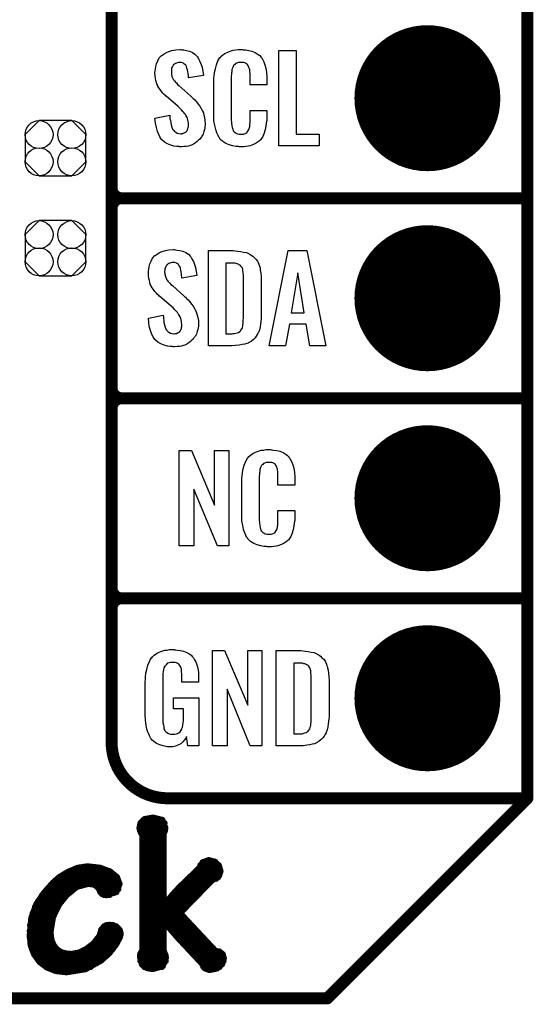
# Model space of a CAD drawing. Extents: x -0.07 to 0.95, y -0.15 to 2.1.
# Tile 5 of 17: x 0.7 to 0.95, y -0.15 to 0.34. Entities that reach past the tile are written whole.
import ezdxf

# ---------------------------------------------------------------- set-up
doc = ezdxf.new("R2010")
doc.units = 0
doc.layers.get('0').update_dxf_attribs({"linetype": 'CONTINUOUS'})
for name, color, linetype in [('gko', 6, 'CONTINUOUS'), ('gto', 2, 'CONTINUOUS'), ('gts', 1, 'CONTINUOUS')]:
    doc.layers.add(name, color=color, linetype=linetype)

# ---------------------------------------------------------------- blocks, each defined once
blk = doc.blocks.new('D28')
at = {"const_width": 0.003}
blk.add_lwpolyline([(-0.0015, 0, 1), (0.0015, 0, 1)], format="xyb", close=True, dxfattribs=at)
blk = doc.blocks.new('D29')
at = {"const_width": 0.0015}
blk.add_lwpolyline([(-0.00075, 0, 1), (0.00075, 0, 1)], format="xyb", close=True, dxfattribs=at)
blk = doc.blocks.new('D61')
blk.add_lwpolyline([(0.0152, -0.0068), (0.0152, 0.0068), (0.0082, 0.0138), (-0.0082, 0.0138), (-0.0152, 0.0068), (-0.0152, -0.0068), (-0.0082, -0.0138), (0.0082, -0.0138)], close=True)
for centre in [(-0.0082, 0.0068), (0.0082, 0.0068), (-0.0082, -0.0068), (0.0082, -0.0068)]:
    blk.add_circle(centre, 0.007)
blk = doc.blocks.new('D39')
at = {"const_width": 0.0365}
blk.add_lwpolyline([(-0.01825, 0, 1), (0.01825, 0, 1)], format="xyb", close=True, dxfattribs=at)

msp = doc.modelspace()

# ---------------------------------------------------------------- linework, layer by layer
at = {"layer": 'gko', "color": 6, "const_width": 0.006}
for points in [[(0.95, -0.05), (0.95, 2.01)], [(0.85, -0.15), (0.95, -0.05)], [(-0.05, -0.15), (0.85, -0.15)]]:
    msp.add_lwpolyline(points, dxfattribs=at)
at = {"layer": 'gto', "color": 2}
for points, const_width in [([(0.742, -0.022), (0.742, 0.722)], 0.006), ([(0.742, 0.255), (0.742, 0.345)], 0.006), ([(0.742, 0.255), (0.742, 0.255)], 0.006), ([(0.742, 0.255), (0.742, 0.255)], 0.006), ([(0.747, 0.25), (0.747, 0.25)], 0.006), ([(0.747, 0.25), (0.747, 0.25)], 0.006), ([(0.747, 0.25), (0.747, 0.25)], 0.006), ([(0.747, 0.25), (0.747, 0.25)], 0.006), ([(0.747, 0.25), (0.95, 0.25)], 0.006), ([(0.747, 0.25), (0.95, 0.25)], 0.006), ([(0.742, 0.155), (0.742, 0.245)], 0.006), ([(0.742, 0.155), (0.742, 0.155)], 0.006), ([(0.742, 0.155), (0.742, 0.155)], 0.006), ([(0.747, 0.15), (0.747, 0.15)], 0.006), ([(0.747, 0.15), (0.747, 0.15)], 0.006), ([(0.747, 0.15), (0.747, 0.15)], 0.006), ([(0.747, 0.15), (0.747, 0.15)], 0.006), ([(0.747, 0.15), (0.95, 0.15)], 0.006), ([(0.747, 0.15), (0.95, 0.15)], 0.006), ([(0.742, 0.055), (0.742, 0.145)], 0.006), ([(0.742, 0.055), (0.742, 0.055)], 0.006), ([(0.742, 0.055), (0.742, 0.055)], 0.006), ([(0.747, 0.05), (0.747, 0.05)], 0.006), ([(0.747, 0.05), (0.747, 0.05)], 0.006), ([(0.747, 0.05), (0.747, 0.05)], 0.006), ([(0.747, 0.05), (0.747, 0.05)], 0.006), ([(0.747, 0.05), (0.95, 0.05)], 0.006), ([(0.747, 0.05), (0.95, 0.05)], 0.006), ([(0.742, -0.022), (0.742, -0.022)], 0.006), ([(0.742, -0.022), (0.742, -0.022)], 0.006), ([(0.77, -0.05), (0.95, -0.05)], 0.006), ([(0.8996, -0.05), (0.939, -0.05)], 0.006), ([(0.7564, -0.0624), (0.7584, -0.0604)], 0.003), ([(0.7584, -0.0604), (0.7627, -0.0596)], 0.003), ([(0.7627, -0.0596), (0.7674, -0.0608)], 0.003), ([(0.7559, -0.065), (0.7564, -0.0624)], 0.003), ([(0.7559, -0.065), (0.7562, -0.0662)], 0.003), ([(0.756, -0.0654), (0.7688, -0.0654)], 0.003), ([(0.7564, -0.0624), (0.7685, -0.0624)], 0.003), ([(0.7674, -0.0608), (0.7689, -0.0647)], 0.003), ([(0.7687, -0.0663), (0.7689, -0.0647)], 0.003), ([(0.7562, -0.0662), (0.7567, -0.0674)], 0.003), ([(0.7567, -0.0674), (0.7573, -0.0682)], 0.003), ([(0.7573, -0.1261), (0.7573, -0.0682)], 0.003), ([(0.7573, -0.0684), (0.768, -0.0684)], 0.003), ([(0.768, -0.0677), (0.7687, -0.0663)], 0.003), ([(0.768, -0.1031), (0.768, -0.0677)], 0.003), ([(0.7573, -0.0714), (0.768, -0.0714)], 0.003), ([(0.7573, -0.0744), (0.768, -0.0744)], 0.003), ([(0.7573, -0.0774), (0.768, -0.0774)], 0.003), ([(0.7203, -0.0867), (0.7251, -0.0847)], 0.003), ([(0.7251, -0.0847), (0.7299, -0.084)], 0.003), ([(0.7299, -0.084), (0.73, -0.084)], 0.003), ([(0.73, -0.084), (0.7362, -0.0847)], 0.003), ([(0.7362, -0.0847), (0.7413, -0.0866)], 0.003), ([(0.7573, -0.0804), (0.768, -0.0804)], 0.003), ([(0.7573, -0.0834), (0.768, -0.0834)], 0.003), ([(0.7757, -0.0946), (0.7862, -0.0845)], 0.003), ([(0.7862, -0.0845), (0.7875, -0.082)], 0.003), ([(0.7864, -0.0834), (0.7956, -0.0834)], 0.003), ([(0.7875, -0.082), (0.7905, -0.0809)], 0.003), ([(0.7905, -0.0809), (0.7938, -0.0817)], 0.003), ([(0.7938, -0.0817), (0.7958, -0.0838)], 0.003), ([(0.7958, -0.0838), (0.7965, -0.0865)], 0.003), ([(0.7127, -0.0921), (0.7159, -0.0893)], 0.003), ([(0.7158, -0.0894), (0.7447, -0.0894)], 0.003), ([(0.7159, -0.0893), (0.7203, -0.0867)], 0.003), ([(0.7208, -0.0864), (0.741, -0.0864)], 0.003), ([(0.7413, -0.0866), (0.7447, -0.0894)], 0.003), ([(0.7447, -0.0894), (0.746, -0.0928)], 0.003), ([(0.7573, -0.0864), (0.768, -0.0864)], 0.003), ([(0.7573, -0.0894), (0.768, -0.0894)], 0.003), ([(0.7811, -0.0894), (0.7954, -0.0894)], 0.003), ([(0.7842, -0.0864), (0.7965, -0.0864)], 0.003), ([(0.7944, -0.0902), (0.7958, -0.0887)], 0.003), ([(0.7958, -0.0887), (0.7965, -0.0865)], 0.003), ([(0.7081, -0.0973), (0.7127, -0.0921)], 0.003), ([(0.7125, -0.0924), (0.7459, -0.0924)], 0.003), ([(0.7195, -0.0985), (0.7246, -0.0943)], 0.003), ([(0.7246, -0.0943), (0.7303, -0.0928)], 0.003), ([(0.7303, -0.0928), (0.7333, -0.0932)], 0.003), ([(0.7333, -0.0932), (0.7348, -0.0943)], 0.003), ([(0.7348, -0.0943), (0.7357, -0.0955)], 0.003), ([(0.7444, -0.0969), (0.746, -0.0928)], 0.003), ([(0.7573, -0.0924), (0.768, -0.0924)], 0.003), ([(0.7724, -0.0982), (0.7757, -0.0946)], 0.003), ([(0.7763, -0.1074), (0.7926, -0.0907)], 0.003), ([(0.778, -0.0924), (0.7909, -0.0924)], 0.003), ([(0.7926, -0.0907), (0.7944, -0.0902)], 0.003), ([(0.7043, -0.1029), (0.7081, -0.0973)], 0.003), ([(0.7072, -0.0984), (0.7196, -0.0984)], 0.003), ([(0.7097, -0.0954), (0.7229, -0.0954)], 0.003), ([(0.7157, -0.1032), (0.7195, -0.0985)], 0.003), ([(0.7356, -0.0954), (0.7454, -0.0954)], 0.003), ([(0.7357, -0.0955), (0.7363, -0.0969)], 0.003), ([(0.7363, -0.0969), (0.7374, -0.098)], 0.003), ([(0.7374, -0.098), (0.7393, -0.0985)], 0.003), ([(0.7382, -0.0984), (0.741, -0.0984)], 0.003), ([(0.7393, -0.0985), (0.7444, -0.0969)], 0.003), ([(0.7573, -0.0954), (0.768, -0.0954)], 0.003), ([(0.7573, -0.0984), (0.768, -0.0984)], 0.003), ([(0.7682, -0.1032), (0.7724, -0.0982)], 0.003), ([(0.7723, -0.0984), (0.7851, -0.0984)], 0.003), ([(0.775, -0.0954), (0.788, -0.0954)], 0.003), ([(0.7018, -0.1098), (0.7043, -0.1029)], 0.003), ([(0.7036, -0.1044), (0.715, -0.1044)], 0.003), ([(0.7052, -0.1014), (0.717, -0.1014)], 0.003), ([(0.7127, -0.1094), (0.7157, -0.1032)], 0.003), ([(0.7573, -0.1014), (0.768, -0.1014)], 0.003), ([(0.7573, -0.1044), (0.7792, -0.1044)], 0.003), ([(0.768, -0.1031), (0.7682, -0.1032)], 0.003), ([(0.7697, -0.1014), (0.7822, -0.1014)], 0.003), ([(0.7025, -0.1074), (0.7135, -0.1074)], 0.003), ([(0.7115, -0.1167), (0.7127, -0.1094)], 0.003), ([(0.7573, -0.1074), (0.7763, -0.1074)], 0.003), ([(0.7763, -0.1074), (0.794, -0.1263)], 0.003), ([(0.701, -0.1184), (0.7018, -0.1098)], 0.003), ([(0.7012, -0.1134), (0.7117, -0.1134)], 0.003), ([(0.7017, -0.1104), (0.7124, -0.1104)], 0.003), ([(0.7368, -0.1157), (0.7383, -0.1139)], 0.003), ([(0.7383, -0.1139), (0.741, -0.1132)], 0.003), ([(0.7393, -0.1134), (0.7429, -0.1134)], 0.003), ([(0.741, -0.1132), (0.7444, -0.114)], 0.003), ([(0.7444, -0.114), (0.7462, -0.116)], 0.003), ([(0.7573, -0.1104), (0.7791, -0.1104)], 0.003), ([(0.7573, -0.1134), (0.768, -0.1134)], 0.003), ([(0.768, -0.1117), (0.7682, -0.1116)], 0.003), ([(0.768, -0.1259), (0.768, -0.1117)], 0.003), ([(0.7682, -0.1116), (0.7722, -0.1165)], 0.003), ([(0.7696, -0.1134), (0.7819, -0.1134)], 0.003), ([(0.701, -0.1164), (0.7115, -0.1164)], 0.003), ([(0.701, -0.1184), (0.7015, -0.1236)], 0.003), ([(0.701, -0.1194), (0.7117, -0.1194)], 0.003), ([(0.7115, -0.1167), (0.7117, -0.1192)], 0.003), ([(0.7117, -0.1192), (0.7121, -0.1214)], 0.003), ([(0.733, -0.1225), (0.736, -0.1186)], 0.003), ([(0.7355, -0.1194), (0.7462, -0.1194)], 0.003), ([(0.736, -0.1186), (0.7368, -0.1157)], 0.003), ([(0.7366, -0.1164), (0.7463, -0.1164)], 0.003), ([(0.746, -0.1199), (0.7466, -0.118)], 0.003), ([(0.7462, -0.116), (0.7466, -0.118)], 0.003), ([(0.7573, -0.1164), (0.768, -0.1164)], 0.003), ([(0.7573, -0.1194), (0.768, -0.1194)], 0.003), ([(0.7721, -0.1164), (0.7847, -0.1164)], 0.003), ([(0.7722, -0.1165), (0.7752, -0.1199)], 0.003), ([(0.7747, -0.1194), (0.7875, -0.1194)], 0.003), ([(0.7013, -0.1224), (0.7125, -0.1224)], 0.003), ([(0.7015, -0.1236), (0.7032, -0.128)], 0.003), ([(0.7121, -0.1214), (0.713, -0.1233)], 0.003), ([(0.713, -0.1233), (0.7141, -0.1249)], 0.003), ([(0.7292, -0.1254), (0.733, -0.1225)], 0.003), ([(0.7331, -0.1224), (0.7447, -0.1224)], 0.003), ([(0.741, -0.1273), (0.7441, -0.1233)], 0.003), ([(0.7441, -0.1233), (0.746, -0.1199)], 0.003), ([(0.7573, -0.1224), (0.768, -0.1224)], 0.003), ([(0.7752, -0.1199), (0.787, -0.1325)], 0.003), ([(0.7775, -0.1224), (0.7903, -0.1224)], 0.003), ([(0.7021, -0.1254), (0.7146, -0.1254)], 0.003), ([(0.7032, -0.128), (0.7059, -0.1318)], 0.003), ([(0.7034, -0.1284), (0.74, -0.1284)], 0.003), ([(0.7141, -0.1249), (0.7156, -0.1262)], 0.003), ([(0.7156, -0.1262), (0.7174, -0.1271)], 0.003), ([(0.7174, -0.1271), (0.7195, -0.1276)], 0.003), ([(0.7195, -0.1276), (0.7219, -0.1278)], 0.003), ([(0.7219, -0.1278), (0.7257, -0.1271)], 0.003), ([(0.7257, -0.1271), (0.7292, -0.1254)], 0.003), ([(0.7293, -0.1254), (0.7426, -0.1254)], 0.003), ([(0.7367, -0.1312), (0.741, -0.1273)], 0.003), ([(0.7562, -0.1295), (0.7563, -0.1278)], 0.003), ([(0.7562, -0.1284), (0.769, -0.1284)], 0.003), ([(0.7563, -0.1278), (0.7573, -0.1261)], 0.003), ([(0.7573, -0.1254), (0.768, -0.1254)], 0.003), ([(0.768, -0.1259), (0.7687, -0.1278)], 0.003), ([(0.7687, -0.1278), (0.7692, -0.1297)], 0.003), ([(0.7803, -0.1254), (0.7931, -0.1254)], 0.003), ([(0.7831, -0.1284), (0.7978, -0.1284)], 0.003), ([(0.794, -0.1263), (0.796, -0.1266)], 0.003), ([(0.796, -0.1266), (0.7976, -0.1279)], 0.003), ([(0.7976, -0.1279), (0.7982, -0.13)], 0.003), ([(0.7056, -0.1314), (0.7364, -0.1314)], 0.003), ([(0.7059, -0.1318), (0.7096, -0.1346)], 0.003), ([(0.7093, -0.1344), (0.7315, -0.1344)], 0.003), ([(0.7289, -0.1355), (0.7367, -0.1312)], 0.003), ([(0.7562, -0.1295), (0.7572, -0.1332)], 0.003), ([(0.7564, -0.1314), (0.7691, -0.1314)], 0.003), ([(0.7572, -0.1332), (0.7596, -0.1349)], 0.003), ([(0.7584, -0.1344), (0.7671, -0.1344)], 0.003), ([(0.7625, -0.1354), (0.7676, -0.134)], 0.003), ([(0.7676, -0.134), (0.7692, -0.1297)], 0.003), ([(0.7859, -0.1314), (0.798, -0.1314)], 0.003), ([(0.787, -0.1325), (0.7885, -0.135)], 0.003), ([(0.7879, -0.1344), (0.796, -0.1344)], 0.003), ([(0.7948, -0.1351), (0.7973, -0.133)], 0.003), ([(0.7973, -0.133), (0.7982, -0.13)], 0.003), ([(0.7096, -0.1346), (0.7141, -0.1364)], 0.003), ([(0.7141, -0.1364), (0.7194, -0.137)], 0.003), ([(0.7194, -0.137), (0.7289, -0.1355)], 0.003), ([(0.7596, -0.1349), (0.7625, -0.1354)], 0.003), ([(0.7885, -0.135), (0.791, -0.1359)], 0.003), ([(0.791, -0.1359), (0.7948, -0.1351)], 0.003)]:
    msp.add_lwpolyline(points, dxfattribs=dict(at, const_width=const_width))
for points in [[(0.7771, 0.3242), (0.7781, 0.3241), (0.7795, 0.3239), (0.7809, 0.3235), (0.7824, 0.3228), (0.7837, 0.322), (0.7848, 0.3208), (0.7849, 0.3206), (0.7853, 0.3202), (0.7856, 0.3194), (0.7862, 0.3183), (0.7868, 0.3169), (0.7873, 0.3154), (0.7877, 0.3135), (0.788, 0.3114), (0.7805, 0.3101), (0.7805, 0.3103), (0.7805, 0.3107), (0.7804, 0.3114), (0.7803, 0.3122), (0.78, 0.3141), (0.7797, 0.315), (0.7794, 0.3158), (0.7794, 0.3159), (0.7793, 0.3161), (0.7791, 0.3165), (0.7787, 0.3168), (0.7782, 0.3172), (0.7777, 0.3176), (0.7769, 0.3178), (0.7761, 0.3179), (0.7758, 0.3179), (0.7755, 0.3178), (0.775, 0.3177), (0.774, 0.3174), (0.7734, 0.317), (0.773, 0.3166), (0.773, 0.3166), (0.7728, 0.3165), (0.7726, 0.3162), (0.7724, 0.3158), (0.7722, 0.3154), (0.772, 0.3148), (0.7719, 0.3142), (0.7719, 0.3134), (0.7719, 0.3133), (0.7719, 0.313), (0.7719, 0.3126), (0.7719, 0.312), (0.7722, 0.3108), (0.7728, 0.3095), (0.7729, 0.3094), (0.773, 0.3092), (0.7732, 0.309), (0.7735, 0.3086), (0.7739, 0.308), (0.7744, 0.3076), (0.775, 0.3069), (0.7757, 0.3063), (0.7817, 0.301), (0.7818, 0.3009), (0.7822, 0.3005), (0.7828, 0.2999), (0.7836, 0.2992), (0.7844, 0.2982), (0.7853, 0.2971), (0.7861, 0.296), (0.7868, 0.2948), (0.7869, 0.2946), (0.7871, 0.2943), (0.7875, 0.2935), (0.7879, 0.2927), (0.7881, 0.2916), (0.7885, 0.2903), (0.7887, 0.2888), (0.7888, 0.2872), (0.7888, 0.287), (0.7888, 0.2867), (0.7887, 0.286), (0.7886, 0.2852), (0.7884, 0.2843), (0.7881, 0.2833), (0.7878, 0.2821), (0.7872, 0.2811), (0.7871, 0.281), (0.7869, 0.2807), (0.7866, 0.2802), (0.7861, 0.2796), (0.7855, 0.279), (0.7848, 0.2784), (0.784, 0.2777), (0.783, 0.2771), (0.783, 0.277), (0.7826, 0.2769), (0.782, 0.2766), (0.7813, 0.2764), (0.7804, 0.2761), (0.7793, 0.2759), (0.7781, 0.2758), (0.7769, 0.2757), (0.7762, 0.2757), (0.7758, 0.2758), (0.7753, 0.2758), (0.7746, 0.2759), (0.7732, 0.2761), (0.7717, 0.2765), (0.77, 0.2772), (0.7685, 0.278), (0.7671, 0.2792), (0.767, 0.2794), (0.7667, 0.2798), (0.7661, 0.2807), (0.7656, 0.2819), (0.7649, 0.2834), (0.7644, 0.2853), (0.7639, 0.2875), (0.7637, 0.29), (0.7711, 0.2915), (0.7711, 0.2914), (0.7711, 0.2913), (0.7712, 0.2907), (0.7712, 0.2899), (0.7714, 0.2889), (0.7716, 0.2878), (0.7718, 0.2867), (0.7721, 0.2856), (0.7725, 0.2846), (0.7726, 0.2845), (0.7728, 0.2842), (0.7731, 0.2838), (0.7735, 0.2834), (0.7741, 0.283), (0.7748, 0.2826), (0.7756, 0.2823), (0.7766, 0.2822), (0.7769, 0.2822), (0.7772, 0.2823), (0.7777, 0.2824), (0.7786, 0.2828), (0.7791, 0.2831), (0.7794, 0.2834), (0.7795, 0.2835), (0.7796, 0.2836), (0.7798, 0.2839), (0.78, 0.2843), (0.7802, 0.2847), (0.7803, 0.2853), (0.7805, 0.2859), (0.7805, 0.2867), (0.7805, 0.2868), (0.7805, 0.2871), (0.7804, 0.2877), (0.7803, 0.2883), (0.7799, 0.2899), (0.7796, 0.2907), (0.7792, 0.2915), (0.7791, 0.2916), (0.779, 0.2919), (0.7786, 0.2922), (0.7782, 0.2928), (0.7777, 0.2934), (0.777, 0.2942), (0.7762, 0.295), (0.7753, 0.2958), (0.7693, 0.301), (0.7692, 0.3011), (0.7688, 0.3015), (0.7683, 0.3019), (0.7677, 0.3026), (0.767, 0.3033), (0.7663, 0.3043), (0.7657, 0.3052), (0.7651, 0.3061), (0.765, 0.3062), (0.7649, 0.3066), (0.7646, 0.3071), (0.7645, 0.3079), (0.7642, 0.3088), (0.7639, 0.3099), (0.7638, 0.3112), (0.7637, 0.3126), (0.7637, 0.3127), (0.7637, 0.3129), (0.7637, 0.3131), (0.7638, 0.3135), (0.7639, 0.3145), (0.7641, 0.3158), (0.7645, 0.3172), (0.7651, 0.3186), (0.7658, 0.3201), (0.767, 0.3213), (0.7671, 0.3214), (0.7676, 0.3217), (0.7683, 0.3222), (0.7694, 0.3228), (0.7707, 0.3234), (0.7722, 0.3239), (0.7741, 0.3242), (0.7761, 0.3243), (0.7767, 0.3243), (0.7771, 0.3242)], [(0.8078, 0.3242), (0.8084, 0.3242), (0.809, 0.3241), (0.8106, 0.3239), (0.8122, 0.3235), (0.8139, 0.3228), (0.8153, 0.3219), (0.8161, 0.3214), (0.8166, 0.3207), (0.8167, 0.3205), (0.8171, 0.3201), (0.8176, 0.3192), (0.8181, 0.3181), (0.8187, 0.3167), (0.8191, 0.315), (0.8195, 0.3129), (0.8196, 0.3106), (0.8196, 0.3066), (0.8113, 0.3066), (0.8113, 0.3107), (0.8113, 0.3108), (0.8113, 0.3111), (0.8113, 0.3116), (0.8113, 0.3121), (0.8112, 0.3134), (0.8111, 0.3141), (0.811, 0.3146), (0.811, 0.3147), (0.8109, 0.3149), (0.8107, 0.3154), (0.8103, 0.3163), (0.8098, 0.317), (0.8096, 0.3172), (0.8094, 0.3173), (0.809, 0.3175), (0.8087, 0.3177), (0.8081, 0.3178), (0.8075, 0.3179), (0.8064, 0.3179), (0.806, 0.3179), (0.8055, 0.3179), (0.8045, 0.3175), (0.804, 0.3173), (0.8036, 0.3169), (0.8034, 0.3167), (0.803, 0.3163), (0.8026, 0.3154), (0.8022, 0.3143), (0.8022, 0.3142), (0.8022, 0.3141), (0.8021, 0.3137), (0.8021, 0.3132), (0.802, 0.3127), (0.802, 0.3119), (0.8019, 0.3111), (0.8019, 0.3102), (0.8019, 0.2895), (0.8019, 0.2894), (0.8019, 0.2889), (0.802, 0.2882), (0.802, 0.2873), (0.8024, 0.2854), (0.8026, 0.2845), (0.8029, 0.2837), (0.803, 0.2836), (0.8031, 0.2834), (0.8034, 0.2832), (0.8038, 0.2829), (0.8043, 0.2825), (0.805, 0.2822), (0.8058, 0.2821), (0.8067, 0.282), (0.8071, 0.282), (0.8075, 0.2821), (0.8078, 0.2821), (0.8089, 0.2823), (0.8093, 0.2826), (0.8097, 0.2829), (0.8098, 0.2829), (0.8099, 0.2831), (0.8102, 0.2835), (0.8107, 0.2844), (0.811, 0.2854), (0.811, 0.2855), (0.8111, 0.2857), (0.8111, 0.286), (0.8112, 0.2865), (0.8112, 0.287), (0.8113, 0.2878), (0.8113, 0.2886), (0.8113, 0.2895), (0.8113, 0.2938), (0.8196, 0.2938), (0.8196, 0.29), (0.8196, 0.2899), (0.8196, 0.2897), (0.8196, 0.2894), (0.8196, 0.2889), (0.8195, 0.2883), (0.8194, 0.2876), (0.8192, 0.2861), (0.8188, 0.2844), (0.8184, 0.2826), (0.8176, 0.2809), (0.8167, 0.2794), (0.8166, 0.2792), (0.8162, 0.2788), (0.8154, 0.2782), (0.8144, 0.2775), (0.813, 0.2769), (0.8113, 0.2762), (0.8103, 0.276), (0.8092, 0.2759), (0.808, 0.2757), (0.806, 0.2757), (0.8055, 0.2758), (0.8049, 0.2758), (0.8042, 0.2759), (0.8027, 0.2762), (0.8009, 0.2767), (0.7991, 0.2774), (0.7976, 0.2784), (0.7968, 0.279), (0.7962, 0.2797), (0.7962, 0.2798), (0.7961, 0.2799), (0.7959, 0.2802), (0.7957, 0.2805), (0.7953, 0.2814), (0.7947, 0.2827), (0.7941, 0.2844), (0.7936, 0.2864), (0.7932, 0.2887), (0.7931, 0.2914), (0.7931, 0.3083), (0.7931, 0.3084), (0.7931, 0.3087), (0.7931, 0.3091), (0.7932, 0.3096), (0.7932, 0.3103), (0.7933, 0.311), (0.7935, 0.3128), (0.7939, 0.3147), (0.7944, 0.3166), (0.7952, 0.3186), (0.7962, 0.3203), (0.7962, 0.3203), (0.7964, 0.3204), (0.7967, 0.3209), (0.7976, 0.3216), (0.7987, 0.3223), (0.8001, 0.323), (0.801, 0.3234), (0.8019, 0.3237), (0.8029, 0.324), (0.8041, 0.3241), (0.8053, 0.3243), (0.8074, 0.3243), (0.8078, 0.3242)], [(0.8343, 0.2821), (0.8459, 0.2821), (0.8459, 0.2762), (0.8256, 0.2762), (0.8256, 0.3238), (0.8343, 0.3238), (0.8343, 0.2821)], [(0.7738, 0.2242), (0.7748, 0.2241), (0.7762, 0.2239), (0.7776, 0.2235), (0.7791, 0.2228), (0.7804, 0.222), (0.7815, 0.2208), (0.7816, 0.2206), (0.7819, 0.2202), (0.7823, 0.2194), (0.7829, 0.2183), (0.7834, 0.2169), (0.784, 0.2154), (0.7843, 0.2135), (0.7846, 0.2114), (0.7771, 0.2101), (0.7771, 0.2103), (0.7771, 0.2107), (0.777, 0.2114), (0.7769, 0.2122), (0.7767, 0.2141), (0.7764, 0.215), (0.7761, 0.2158), (0.7761, 0.2159), (0.7759, 0.2161), (0.7757, 0.2165), (0.7754, 0.2168), (0.7749, 0.2172), (0.7744, 0.2176), (0.7736, 0.2178), (0.7728, 0.2179), (0.7725, 0.2179), (0.7721, 0.2178), (0.7717, 0.2177), (0.7707, 0.2174), (0.7701, 0.217), (0.7696, 0.2166), (0.7696, 0.2166), (0.7695, 0.2165), (0.7693, 0.2162), (0.7691, 0.2158), (0.7689, 0.2154), (0.7687, 0.2148), (0.7686, 0.2142), (0.7685, 0.2134), (0.7685, 0.2133), (0.7685, 0.213), (0.7686, 0.2126), (0.7686, 0.212), (0.7689, 0.2108), (0.7695, 0.2095), (0.7695, 0.2094), (0.7696, 0.2092), (0.7698, 0.209), (0.7702, 0.2086), (0.7706, 0.208), (0.7711, 0.2076), (0.7717, 0.2069), (0.7724, 0.2063), (0.7783, 0.201), (0.7785, 0.2009), (0.7789, 0.2005), (0.7794, 0.1999), (0.7803, 0.1992), (0.7811, 0.1982), (0.7819, 0.1971), (0.7828, 0.196), (0.7835, 0.1948), (0.7836, 0.1946), (0.7838, 0.1943), (0.7842, 0.1935), (0.7845, 0.1927), (0.7848, 0.1916), (0.7852, 0.1903), (0.7854, 0.1888), (0.7855, 0.1872), (0.7855, 0.187), (0.7855, 0.1867), (0.7854, 0.186), (0.7853, 0.1852), (0.7851, 0.1843), (0.7848, 0.1833), (0.7844, 0.1821), (0.7839, 0.1811), (0.7838, 0.181), (0.7836, 0.1807), (0.7832, 0.1802), (0.7828, 0.1796), (0.7822, 0.179), (0.7815, 0.1784), (0.7806, 0.1777), (0.7797, 0.1771), (0.7796, 0.177), (0.7793, 0.1769), (0.7787, 0.1766), (0.778, 0.1764), (0.777, 0.1761), (0.776, 0.1759), (0.7748, 0.1758), (0.7735, 0.1757), (0.7729, 0.1757), (0.7725, 0.1758), (0.7719, 0.1758), (0.7713, 0.1759), (0.7699, 0.1761), (0.7683, 0.1765), (0.7667, 0.1772), (0.7652, 0.178), (0.7638, 0.1792), (0.7637, 0.1794), (0.7633, 0.1798), (0.7628, 0.1807), (0.7622, 0.1819), (0.7616, 0.1834), (0.761, 0.1853), (0.7606, 0.1875), (0.7604, 0.19), (0.7678, 0.1915), (0.7678, 0.1914), (0.7678, 0.1913), (0.7679, 0.1907), (0.7679, 0.1899), (0.7681, 0.1889), (0.7682, 0.1878), (0.7684, 0.1867), (0.7688, 0.1856), (0.7692, 0.1846), (0.7693, 0.1845), (0.7695, 0.1842), (0.7697, 0.1838), (0.7702, 0.1834), (0.7707, 0.183), (0.7715, 0.1826), (0.7723, 0.1823), (0.7732, 0.1822), (0.7735, 0.1822), (0.7739, 0.1823), (0.7744, 0.1824), (0.7753, 0.1828), (0.7757, 0.1831), (0.7761, 0.1834), (0.7762, 0.1835), (0.7763, 0.1836), (0.7765, 0.1839), (0.7767, 0.1843), (0.7769, 0.1847), (0.7769, 0.1853), (0.7771, 0.1859), (0.7771, 0.1867), (0.7771, 0.1868), (0.7771, 0.1871), (0.777, 0.1877), (0.7769, 0.1883), (0.7766, 0.1899), (0.7763, 0.1907), (0.7758, 0.1915), (0.7757, 0.1916), (0.7756, 0.1919), (0.7753, 0.1922), (0.7749, 0.1928), (0.7744, 0.1934), (0.7737, 0.1942), (0.7729, 0.195), (0.7719, 0.1958), (0.7659, 0.201), (0.7658, 0.2011), (0.7655, 0.2015), (0.765, 0.2019), (0.7644, 0.2026), (0.7637, 0.2033), (0.763, 0.2043), (0.7623, 0.2052), (0.7618, 0.2061), (0.7617, 0.2062), (0.7616, 0.2066), (0.7613, 0.2071), (0.7611, 0.2079), (0.7609, 0.2088), (0.7606, 0.2099), (0.7605, 0.2112), (0.7604, 0.2126), (0.7604, 0.2127), (0.7604, 0.2129), (0.7604, 0.2131), (0.7605, 0.2135), (0.7606, 0.2145), (0.7608, 0.2158), (0.7612, 0.2172), (0.7618, 0.2186), (0.7625, 0.2201), (0.7636, 0.2213), (0.7638, 0.2214), (0.7643, 0.2217), (0.765, 0.2222), (0.766, 0.2228), (0.7673, 0.2234), (0.7689, 0.2239), (0.7707, 0.2242), (0.7728, 0.2243), (0.7733, 0.2243), (0.7738, 0.2242)], [(0.8038, 0.2237), (0.8051, 0.2236), (0.8065, 0.2234), (0.808, 0.2231), (0.8095, 0.2228), (0.8108, 0.2222), (0.811, 0.2221), (0.8114, 0.2219), (0.8119, 0.2216), (0.8126, 0.221), (0.8134, 0.2203), (0.8142, 0.2195), (0.815, 0.2185), (0.8155, 0.2174), (0.8156, 0.2172), (0.8157, 0.2168), (0.816, 0.2161), (0.8163, 0.2152), (0.8164, 0.214), (0.8167, 0.2125), (0.8168, 0.2108), (0.8169, 0.209), (0.8169, 0.1917), (0.8169, 0.1916), (0.8169, 0.1914), (0.8169, 0.1911), (0.8169, 0.1907), (0.8168, 0.1897), (0.8167, 0.1885), (0.8165, 0.1871), (0.8163, 0.1857), (0.816, 0.1842), (0.8155, 0.1829), (0.8154, 0.1827), (0.8152, 0.1823), (0.8149, 0.1818), (0.8144, 0.181), (0.8138, 0.1802), (0.813, 0.1794), (0.812, 0.1786), (0.8109, 0.1779), (0.8107, 0.1778), (0.8103, 0.1776), (0.8096, 0.1773), (0.8086, 0.1771), (0.8073, 0.1768), (0.8058, 0.1765), (0.804, 0.1763), (0.8021, 0.1762), (0.7905, 0.1762), (0.7905, 0.2238), (0.8028, 0.2238), (0.8038, 0.2237)], [(0.8492, 0.1762), (0.8411, 0.1762), (0.8393, 0.1871), (0.831, 0.1871), (0.829, 0.1762), (0.8209, 0.1762), (0.8304, 0.2238), (0.8397, 0.2238), (0.8492, 0.1762)], [(0.8028, 0.2176), (0.7992, 0.2176), (0.7992, 0.1822), (0.8024, 0.1822), (0.8029, 0.1823), (0.8035, 0.1823), (0.8049, 0.1827), (0.8055, 0.1829), (0.8061, 0.1833), (0.8062, 0.1833), (0.8063, 0.1834), (0.8067, 0.184), (0.8073, 0.1848), (0.8075, 0.1854), (0.8077, 0.186), (0.8077, 0.1861), (0.8077, 0.1864), (0.8077, 0.1868), (0.8078, 0.1873), (0.8079, 0.1881), (0.8079, 0.189), (0.808, 0.1901), (0.808, 0.1913), (0.808, 0.2095), (0.808, 0.2097), (0.808, 0.2101), (0.808, 0.2106), (0.808, 0.2113), (0.8078, 0.2129), (0.8077, 0.2137), (0.8077, 0.2143), (0.8077, 0.2144), (0.8076, 0.2146), (0.8075, 0.2149), (0.8073, 0.2153), (0.8067, 0.2161), (0.8064, 0.2165), (0.8059, 0.2167), (0.8058, 0.2167), (0.8056, 0.2168), (0.8053, 0.217), (0.8049, 0.2172), (0.8043, 0.2173), (0.8037, 0.2175), (0.8028, 0.2176)], [(0.8351, 0.2127), (0.8319, 0.1927), (0.8384, 0.1927), (0.8351, 0.2127)], [(0.8006, 0.0762), (0.7949, 0.0762), (0.7832, 0.1046), (0.7832, 0.0762), (0.7758, 0.0762), (0.7758, 0.1238), (0.7819, 0.1238), (0.7935, 0.0966), (0.7935, 0.1238), (0.8006, 0.1238), (0.8006, 0.0762)], [(0.8218, 0.1242), (0.8224, 0.1242), (0.823, 0.1241), (0.8246, 0.1239), (0.8262, 0.1235), (0.8278, 0.1228), (0.8293, 0.1219), (0.83, 0.1214), (0.8306, 0.1207), (0.8307, 0.1205), (0.8311, 0.1201), (0.8315, 0.1192), (0.8321, 0.1181), (0.8326, 0.1167), (0.8331, 0.115), (0.8335, 0.1129), (0.8336, 0.1106), (0.8336, 0.1066), (0.8252, 0.1066), (0.8252, 0.1107), (0.8252, 0.1108), (0.8252, 0.1111), (0.8252, 0.1116), (0.8252, 0.1121), (0.8251, 0.1134), (0.825, 0.1141), (0.825, 0.1146), (0.825, 0.1147), (0.8249, 0.1149), (0.8247, 0.1154), (0.8243, 0.1163), (0.8238, 0.117), (0.8236, 0.1172), (0.8234, 0.1173), (0.823, 0.1175), (0.8226, 0.1177), (0.8221, 0.1178), (0.8214, 0.1179), (0.8203, 0.1179), (0.82, 0.1179), (0.8195, 0.1179), (0.8185, 0.1175), (0.818, 0.1173), (0.8176, 0.1169), (0.8174, 0.1167), (0.817, 0.1163), (0.8165, 0.1154), (0.8162, 0.1143), (0.8162, 0.1142), (0.8162, 0.1141), (0.8161, 0.1137), (0.8161, 0.1132), (0.816, 0.1127), (0.816, 0.1119), (0.8159, 0.1111), (0.8159, 0.1102), (0.8159, 0.0895), (0.8159, 0.0894), (0.8159, 0.0889), (0.816, 0.0882), (0.816, 0.0873), (0.8163, 0.0854), (0.8165, 0.0845), (0.8169, 0.0837), (0.817, 0.0836), (0.8171, 0.0834), (0.8174, 0.0832), (0.8177, 0.0829), (0.8183, 0.0825), (0.8189, 0.0822), (0.8198, 0.0821), (0.8207, 0.082), (0.8211, 0.082), (0.8214, 0.0821), (0.8218, 0.0821), (0.8228, 0.0823), (0.8233, 0.0826), (0.8237, 0.0829), (0.8238, 0.0829), (0.8238, 0.0831), (0.8242, 0.0835), (0.8247, 0.0844), (0.825, 0.0854), (0.825, 0.0855), (0.825, 0.0857), (0.825, 0.086), (0.8251, 0.0865), (0.8251, 0.087), (0.8252, 0.0878), (0.8252, 0.0886), (0.8252, 0.0895), (0.8252, 0.0938), (0.8336, 0.0938), (0.8336, 0.09), (0.8336, 0.0899), (0.8336, 0.0897), (0.8336, 0.0894), (0.8336, 0.0889), (0.8335, 0.0883), (0.8334, 0.0876), (0.8332, 0.0861), (0.8328, 0.0844), (0.8324, 0.0826), (0.8316, 0.0809), (0.8307, 0.0794), (0.8306, 0.0792), (0.8301, 0.0788), (0.8294, 0.0782), (0.8284, 0.0775), (0.827, 0.0769), (0.8252, 0.0762), (0.8243, 0.076), (0.8232, 0.0759), (0.822, 0.0757), (0.82, 0.0757), (0.8195, 0.0758), (0.8188, 0.0758), (0.8182, 0.0759), (0.8166, 0.0762), (0.8149, 0.0767), (0.8131, 0.0774), (0.8115, 0.0784), (0.8108, 0.079), (0.8102, 0.0797), (0.8102, 0.0798), (0.8101, 0.0799), (0.8099, 0.0802), (0.8097, 0.0805), (0.8092, 0.0814), (0.8087, 0.0827), (0.808, 0.0844), (0.8076, 0.0864), (0.8072, 0.0887), (0.8071, 0.0914), (0.8071, 0.1083), (0.8071, 0.1084), (0.8071, 0.1087), (0.8071, 0.1091), (0.8072, 0.1096), (0.8072, 0.1103), (0.8073, 0.111), (0.8075, 0.1128), (0.8078, 0.1147), (0.8084, 0.1166), (0.8091, 0.1186), (0.8102, 0.1203), (0.8102, 0.1203), (0.8103, 0.1204), (0.8107, 0.1209), (0.8115, 0.1216), (0.8126, 0.1223), (0.814, 0.123), (0.815, 0.1234), (0.8159, 0.1237), (0.8169, 0.124), (0.8181, 0.1241), (0.8193, 0.1243), (0.8213, 0.1243), (0.8218, 0.1242)], [(0.7735, 0.0242), (0.7742, 0.0242), (0.7748, 0.0241), (0.7763, 0.0239), (0.778, 0.0235), (0.7796, 0.0228), (0.7812, 0.022), (0.7818, 0.0215), (0.7825, 0.0208), (0.7826, 0.0206), (0.783, 0.0202), (0.7834, 0.0193), (0.7841, 0.0182), (0.7846, 0.0167), (0.7851, 0.015), (0.7855, 0.0129), (0.7855, 0.0105), (0.7855, 0.008), (0.7772, 0.008), (0.7772, 0.0106), (0.7772, 0.0107), (0.7772, 0.0111), (0.7772, 0.0116), (0.7772, 0.0121), (0.777, 0.0134), (0.7769, 0.0142), (0.7769, 0.0147), (0.7769, 0.0148), (0.7768, 0.015), (0.7768, 0.0153), (0.7766, 0.0156), (0.7762, 0.0164), (0.7756, 0.0171), (0.7754, 0.0172), (0.7751, 0.0174), (0.7748, 0.0176), (0.7744, 0.0177), (0.7738, 0.0179), (0.7732, 0.0179), (0.7721, 0.0179), (0.7718, 0.0179), (0.7713, 0.0179), (0.7702, 0.0175), (0.7697, 0.0172), (0.7693, 0.0168), (0.7691, 0.0166), (0.7687, 0.0161), (0.7682, 0.0153), (0.7679, 0.0142), (0.7679, 0.0141), (0.7679, 0.0139), (0.7678, 0.0135), (0.7678, 0.013), (0.7677, 0.0124), (0.7677, 0.0117), (0.7676, 0.0108), (0.7676, 0.0099), (0.7676, -0.01), (0.7676, -0.0102), (0.7676, -0.0106), (0.7677, -0.0114), (0.7677, -0.0123), (0.7679, -0.0132), (0.7681, -0.0142), (0.7682, -0.0153), (0.7686, -0.0161), (0.7687, -0.0162), (0.7688, -0.0164), (0.7692, -0.0167), (0.7695, -0.017), (0.7701, -0.0174), (0.7708, -0.0178), (0.7717, -0.0179), (0.7727, -0.018), (0.7732, -0.018), (0.7737, -0.0179), (0.7744, -0.0178), (0.775, -0.0176), (0.7756, -0.0172), (0.7763, -0.0167), (0.7768, -0.016), (0.7769, -0.0159), (0.7769, -0.0156), (0.7771, -0.0151), (0.7774, -0.0144), (0.7776, -0.0135), (0.7778, -0.0124), (0.7779, -0.0111), (0.778, -0.0096), (0.778, -0.0052), (0.7729, -0.0052), (0.7729, 0.0003), (0.7857, 0.0003), (0.7857, -0.0238), (0.7801, -0.0238), (0.7795, -0.0191), (0.7795, -0.0192), (0.7794, -0.0193), (0.7791, -0.02), (0.7785, -0.0208), (0.7777, -0.0217), (0.7766, -0.0227), (0.7752, -0.0235), (0.7735, -0.0241), (0.7725, -0.0242), (0.7715, -0.0243), (0.7708, -0.0243), (0.7704, -0.0242), (0.7698, -0.0242), (0.7692, -0.0241), (0.7678, -0.0238), (0.7661, -0.0233), (0.7645, -0.0226), (0.7631, -0.0216), (0.7623, -0.021), (0.7618, -0.0203), (0.7618, -0.0202), (0.7617, -0.0201), (0.7615, -0.0198), (0.7613, -0.0195), (0.7611, -0.0191), (0.7609, -0.0185), (0.7606, -0.0179), (0.7603, -0.0172), (0.76, -0.0164), (0.7597, -0.0154), (0.7593, -0.0134), (0.7589, -0.0109), (0.7588, -0.0081), (0.7588, 0.0079), (0.7588, 0.008), (0.7588, 0.0082), (0.7588, 0.0086), (0.7589, 0.0092), (0.7589, 0.0099), (0.759, 0.0106), (0.7592, 0.0125), (0.7596, 0.0144), (0.7601, 0.0165), (0.7609, 0.0184), (0.7613, 0.0193), (0.7619, 0.0202), (0.7619, 0.0203), (0.7621, 0.0203), (0.7624, 0.0208), (0.7633, 0.0215), (0.7644, 0.0223), (0.7658, 0.023), (0.7667, 0.0234), (0.7676, 0.0237), (0.7686, 0.024), (0.7698, 0.0241), (0.771, 0.0243), (0.7731, 0.0243), (0.7735, 0.0242)], [(0.8172, -0.0238), (0.8114, -0.0238), (0.7998, 0.0046), (0.7998, -0.0238), (0.7924, -0.0238), (0.7924, 0.0238), (0.7985, 0.0238), (0.8101, -0.0034), (0.8101, 0.0238), (0.8172, 0.0238), (0.8172, -0.0238)], [(0.8376, 0.0237), (0.8389, 0.0236), (0.8404, 0.0234), (0.8419, 0.0231), (0.8434, 0.0228), (0.8447, 0.0222), (0.8448, 0.0221), (0.8452, 0.0219), (0.8458, 0.0216), (0.8465, 0.021), (0.8472, 0.0203), (0.8481, 0.0195), (0.8488, 0.0185), (0.8494, 0.0174), (0.8495, 0.0172), (0.8496, 0.0168), (0.8498, 0.0161), (0.8501, 0.0152), (0.8503, 0.014), (0.8506, 0.0125), (0.8507, 0.0108), (0.8508, 0.009), (0.8508, -0.0083), (0.8508, -0.0084), (0.8508, -0.0086), (0.8508, -0.0089), (0.8508, -0.0093), (0.8507, -0.0103), (0.8506, -0.0115), (0.8504, -0.0129), (0.8502, -0.0143), (0.8498, -0.0158), (0.8494, -0.0171), (0.8493, -0.0173), (0.8491, -0.0177), (0.8487, -0.0182), (0.8483, -0.019), (0.8476, -0.0198), (0.8469, -0.0206), (0.8459, -0.0214), (0.8447, -0.0221), (0.8446, -0.0222), (0.8442, -0.0224), (0.8435, -0.0227), (0.8424, -0.0229), (0.8411, -0.0232), (0.8397, -0.0235), (0.8379, -0.0237), (0.836, -0.0238), (0.8244, -0.0238), (0.8244, 0.0238), (0.8366, 0.0238), (0.8376, 0.0237)], [(0.8367, 0.0176), (0.8331, 0.0176), (0.8331, -0.0178), (0.8362, -0.0178), (0.8368, -0.0177), (0.8373, -0.0177), (0.8387, -0.0173), (0.8394, -0.0171), (0.8399, -0.0167), (0.84, -0.0167), (0.8401, -0.0166), (0.8406, -0.016), (0.8411, -0.0152), (0.8413, -0.0146), (0.8415, -0.014), (0.8415, -0.0139), (0.8416, -0.0136), (0.8416, -0.0132), (0.8417, -0.0127), (0.8418, -0.0119), (0.8418, -0.011), (0.8419, -0.0099), (0.8419, -0.0087), (0.8419, 0.0095), (0.8419, 0.0097), (0.8419, 0.0101), (0.8419, 0.0106), (0.8419, 0.0113), (0.8417, 0.0129), (0.8416, 0.0137), (0.8415, 0.0143), (0.8415, 0.0144), (0.8414, 0.0146), (0.8413, 0.0149), (0.8411, 0.0153), (0.8406, 0.0161), (0.8402, 0.0165), (0.8398, 0.0167), (0.8397, 0.0167), (0.8395, 0.0168), (0.8392, 0.017), (0.8387, 0.0172), (0.8382, 0.0173), (0.8375, 0.0175), (0.8367, 0.0176)]]:
    msp.add_lwpolyline(points, dxfattribs=at)
at = {"layer": 'gto', "color": 2, "const_width": 0.006}
for points in [[(0.742, 0.255, 0.414214), (0.747, 0.25)], [(0.747, 0.25, 0.414214), (0.742, 0.245)], [(0.747, 0.25, 0.414214), (0.742, 0.245)], [(0.742, 0.155, 0.414214), (0.747, 0.15)], [(0.747, 0.15, 0.414214), (0.742, 0.145)], [(0.747, 0.15, 0.414214), (0.742, 0.145)], [(0.742, 0.055, 0.414214), (0.747, 0.05)], [(0.747, 0.05, 0.414214), (0.742, 0.045)], [(0.747, 0.05, 0.414214), (0.742, 0.045)], [(0.742, -0.022, 0.414214), (0.77, -0.05)]]:
    msp.add_lwpolyline(points, format="xyb", dxfattribs=at)

# ---------------------------------------------------------------- block references
at = {"layer": 'gko'}
for p in [(0.95, -0.05), (0.95, -0.05), (0.85, -0.15)]:
    msp.add_blockref('D28', p, dxfattribs=at)
at = {"layer": 'gto'}
for name, p in [('D28', (0.742, 0.255)), ('D28', (0.742, 0.255)), ('D28', (0.742, 0.255)), ('D28', (0.742, 0.255)), ('D28', (0.747, 0.25)), ('D28', (0.747, 0.25)), ('D28', (0.747, 0.25)), ('D28', (0.747, 0.25)), ('D28', (0.747, 0.25)), ('D28', (0.747, 0.25)), ('D28', (0.747, 0.25)), ('D28', (0.747, 0.25)), ('D28', (0.747, 0.25)), ('D28', (0.95, 0.25)), ('D28', (0.95, 0.25)), ('D28', (0.742, 0.245)), ('D28', (0.742, 0.245)), ('D28', (0.742, 0.245)), ('D28', (0.742, 0.155)), ('D28', (0.742, 0.155)), ('D28', (0.742, 0.155)), ('D28', (0.742, 0.155)), ('D28', (0.747, 0.15)), ('D28', (0.747, 0.15)), ('D28', (0.747, 0.15)), ('D28', (0.747, 0.15)), ('D28', (0.747, 0.15)), ('D28', (0.747, 0.15)), ('D28', (0.747, 0.15)), ('D28', (0.747, 0.15)), ('D28', (0.747, 0.15)), ('D28', (0.95, 0.15)), ('D28', (0.95, 0.15)), ('D28', (0.742, 0.145)), ('D28', (0.742, 0.145)), ('D28', (0.742, 0.145)), ('D28', (0.742, 0.055)), ('D28', (0.742, 0.055)), ('D28', (0.742, 0.055)), ('D28', (0.742, 0.055)), ('D28', (0.747, 0.05)), ('D28', (0.747, 0.05)), ('D28', (0.747, 0.05)), ('D28', (0.747, 0.05)), ('D28', (0.747, 0.05)), ('D28', (0.747, 0.05)), ('D28', (0.747, 0.05)), ('D28', (0.747, 0.05)), ('D28', (0.747, 0.05)), ('D28', (0.95, 0.05)), ('D28', (0.95, 0.05)), ('D28', (0.742, 0.045)), ('D28', (0.742, 0.045)), ('D28', (0.742, -0.022)), ('D28', (0.742, -0.022)), ('D28', (0.742, -0.022)), ('D28', (0.742, -0.022)), ('D28', (0.77, -0.05)), ('D28', (0.77, -0.05)), ('D28', (0.8996, -0.05)), ('D28', (0.939, -0.05)), ('D28', (0.95, -0.05)), ('D29', (0.7584, -0.0604)), ('D29', (0.7584, -0.0604)), ('D29', (0.7627, -0.0596)), ('D29', (0.7627, -0.0596)), ('D29', (0.7559, -0.065)), ('D29', (0.7559, -0.065)), ('D29', (0.756, -0.0654)), ('D29', (0.7564, -0.0624)), ('D29', (0.7564, -0.0624)), ('D29', (0.7564, -0.0624)), ('D29', (0.7674, -0.0608)), ('D29', (0.7674, -0.0608)), ('D29', (0.7685, -0.0624)), ('D29', (0.7688, -0.0654)), ('D29', (0.7689, -0.0647)), ('D29', (0.7689, -0.0647)), ('D29', (0.7562, -0.0662)), ('D29', (0.7567, -0.0674)), ('D29', (0.7573, -0.0682)), ('D29', (0.7573, -0.0682)), ('D29', (0.7573, -0.0684)), ('D29', (0.768, -0.0677)), ('D29', (0.768, -0.0677)), ('D29', (0.768, -0.0684)), ('D29', (0.7687, -0.0663)), ('D29', (0.7573, -0.0714)), ('D29', (0.7573, -0.0744)), ('D29', (0.768, -0.0714)), ('D29', (0.768, -0.0744)), ('D29', (0.7573, -0.0774)), ('D29', (0.768, -0.0774)), ('D29', (0.7251, -0.0847)), ('D29', (0.7251, -0.0847)), ('D29', (0.7299, -0.084)), ('D29', (0.7299, -0.084)), ('D29', (0.73, -0.084)), ('D29', (0.73, -0.084)), ('D29', (0.7362, -0.0847)), ('D29', (0.7362, -0.0847)), ('D29', (0.7573, -0.0804)), ('D29', (0.7573, -0.0834)), ('D29', (0.768, -0.0804)), ('D29', (0.768, -0.0834)), ('D29', (0.7862, -0.0845)), ('D29', (0.7862, -0.0845)), ('D29', (0.7864, -0.0834)), ('D29', (0.7875, -0.082)), ('D29', (0.7875, -0.082)), ('D29', (0.7905, -0.0809)), ('D29', (0.7905, -0.0809)), ('D29', (0.7938, -0.0817)), ('D29', (0.7938, -0.0817)), ('D29', (0.7956, -0.0834)), ('D29', (0.7958, -0.0838)), ('D29', (0.7958, -0.0838)), ('D29', (0.7158, -0.0894)), ('D29', (0.7159, -0.0893)), ('D29', (0.7159, -0.0893)), ('D29', (0.7203, -0.0867)), ('D29', (0.7203, -0.0867)), ('D29', (0.7208, -0.0864)), ('D29', (0.741, -0.0864)), ('D29', (0.7413, -0.0866)), ('D29', (0.7413, -0.0866)), ('D29', (0.7447, -0.0894)), ('D29', (0.7447, -0.0894)), ('D29', (0.7447, -0.0894)), ('D29', (0.7573, -0.0864)), ('D29', (0.7573, -0.0894)), ('D29', (0.768, -0.0864)), ('D29', (0.768, -0.0894)), ('D29', (0.7811, -0.0894)), ('D29', (0.7842, -0.0864)), ('D29', (0.7954, -0.0894)), ('D29', (0.7958, -0.0887)), ('D29', (0.7965, -0.0864)), ('D29', (0.7965, -0.0865)), ('D29', (0.7965, -0.0865)), ('D29', (0.7125, -0.0924)), ('D29', (0.7127, -0.0921)), ('D29', (0.7127, -0.0921)), ('D29', (0.7246, -0.0943)), ('D29', (0.7303, -0.0928)), ('D29', (0.7333, -0.0932)), ('D29', (0.7348, -0.0943)), ('D29', (0.7459, -0.0924)), ('D29', (0.746, -0.0928)), ('D29', (0.746, -0.0928)), ('D29', (0.7573, -0.0924)), ('D29', (0.768, -0.0924)), ('D29', (0.7757, -0.0946)), ('D29', (0.7757, -0.0946)), ('D29', (0.778, -0.0924)), ('D29', (0.7909, -0.0924)), ('D29', (0.7926, -0.0907)), ('D29', (0.7944, -0.0902)), ('D29', (0.7072, -0.0984)), ('D29', (0.7081, -0.0973)), ('D29', (0.7081, -0.0973)), ('D29', (0.7097, -0.0954)), ('D29', (0.7195, -0.0985)), ('D29', (0.7196, -0.0984)), ('D29', (0.7229, -0.0954)), ('D29', (0.7356, -0.0954)), ('D29', (0.7357, -0.0955)), ('D29', (0.7363, -0.0969)), ('D29', (0.7374, -0.098)), ('D29', (0.7382, -0.0984)), ('D29', (0.7393, -0.0985)), ('D29', (0.741, -0.0984)), ('D29', (0.7444, -0.0969)), ('D29', (0.7454, -0.0954)), ('D29', (0.7573, -0.0954)), ('D29', (0.7573, -0.0984)), ('D29', (0.768, -0.0954)), ('D29', (0.768, -0.0984)), ('D29', (0.7723, -0.0984)), ('D29', (0.7724, -0.0982)), ('D29', (0.7724, -0.0982)), ('D29', (0.775, -0.0954)), ('D29', (0.7851, -0.0984)), ('D29', (0.788, -0.0954)), ('D29', (0.7036, -0.1044)), ('D29', (0.7043, -0.1029)), ('D29', (0.7043, -0.1029)), ('D29', (0.7052, -0.1014)), ('D29', (0.715, -0.1044)), ('D29', (0.7157, -0.1032)), ('D29', (0.717, -0.1014)), ('D29', (0.7573, -0.1014)), ('D29', (0.7573, -0.1044)), ('D29', (0.768, -0.1014)), ('D29', (0.768, -0.1031)), ('D29', (0.768, -0.1031)), ('D29', (0.7682, -0.1032)), ('D29', (0.7682, -0.1032)), ('D29', (0.7697, -0.1014)), ('D29', (0.7792, -0.1044)), ('D29', (0.7822, -0.1014)), ('D29', (0.7025, -0.1074)), ('D29', (0.7127, -0.1094)), ('D29', (0.7135, -0.1074)), ('D29', (0.7573, -0.1074)), ('D29', (0.7763, -0.1074)), ('D29', (0.7763, -0.1074)), ('D29', (0.7763, -0.1074)), ('D29', (0.7012, -0.1134)), ('D29', (0.7017, -0.1104)), ('D29', (0.7018, -0.1098)), ('D29', (0.7018, -0.1098)), ('D29', (0.7117, -0.1134)), ('D29', (0.7124, -0.1104)), ('D29', (0.7383, -0.1139)), ('D29', (0.7383, -0.1139)), ('D29', (0.7393, -0.1134)), ('D29', (0.741, -0.1132)), ('D29', (0.741, -0.1132)), ('D29', (0.7429, -0.1134)), ('D29', (0.7444, -0.114)), ('D29', (0.7444, -0.114)), ('D29', (0.7573, -0.1104)), ('D29', (0.7573, -0.1134)), ('D29', (0.768, -0.1117)), ('D29', (0.768, -0.1134)), ('D29', (0.7682, -0.1116)), ('D29', (0.7696, -0.1134)), ('D29', (0.7791, -0.1104)), ('D29', (0.7819, -0.1134)), ('D29', (0.701, -0.1164)), ('D29', (0.701, -0.1184)), ('D29', (0.701, -0.1184)), ('D29', (0.701, -0.1194)), ('D29', (0.7115, -0.1164)), ('D29', (0.7115, -0.1167)), ('D29', (0.7115, -0.1167)), ('D29', (0.7117, -0.1192)), ('D29', (0.7117, -0.1192)), ('D29', (0.7117, -0.1194)), ('D29', (0.7355, -0.1194)), ('D29', (0.736, -0.1186)), ('D29', (0.736, -0.1186)), ('D29', (0.7366, -0.1164)), ('D29', (0.7368, -0.1157)), ('D29', (0.7368, -0.1157)), ('D29', (0.7462, -0.116)), ('D29', (0.7462, -0.116)), ('D29', (0.7462, -0.1194)), ('D29', (0.7463, -0.1164)), ('D29', (0.7466, -0.118)), ('D29', (0.7466, -0.118)), ('D29', (0.7573, -0.1164)), ('D29', (0.7573, -0.1194)), ('D29', (0.768, -0.1164)), ('D29', (0.768, -0.1194)), ('D29', (0.7721, -0.1164)), ('D29', (0.7722, -0.1165)), ('D29', (0.7747, -0.1194)), ('D29', (0.7847, -0.1164)), ('D29', (0.7875, -0.1194)), ('D29', (0.7013, -0.1224)), ('D29', (0.7015, -0.1236)), ('D29', (0.7121, -0.1214)), ('D29', (0.7121, -0.1214)), ('D29', (0.7125, -0.1224)), ('D29', (0.713, -0.1233)), ('D29', (0.713, -0.1233)), ('D29', (0.733, -0.1225)), ('D29', (0.733, -0.1225)), ('D29', (0.7331, -0.1224)), ('D29', (0.7441, -0.1233)), ('D29', (0.7447, -0.1224)), ('D29', (0.746, -0.1199)), ('D29', (0.7573, -0.1224)), ('D29', (0.768, -0.1224)), ('D29', (0.7752, -0.1199)), ('D29', (0.7775, -0.1224)), ('D29', (0.7903, -0.1224)), ('D29', (0.7021, -0.1254)), ('D29', (0.7032, -0.128)), ('D29', (0.7034, -0.1284)), ('D29', (0.7141, -0.1249)), ('D29', (0.7141, -0.1249)), ('D29', (0.7146, -0.1254)), ('D29', (0.7156, -0.1262)), ('D29', (0.7156, -0.1262)), ('D29', (0.7174, -0.1271)), ('D29', (0.7174, -0.1271)), ('D29', (0.7195, -0.1276)), ('D29', (0.7195, -0.1276)), ('D29', (0.7219, -0.1278)), ('D29', (0.7219, -0.1278)), ('D29', (0.7257, -0.1271)), ('D29', (0.7257, -0.1271)), ('D29', (0.7292, -0.1254)), ('D29', (0.7292, -0.1254)), ('D29', (0.7293, -0.1254)), ('D29', (0.74, -0.1284)), ('D29', (0.741, -0.1273)), ('D29', (0.7426, -0.1254)), ('D29', (0.7562, -0.1284)), ('D29', (0.7563, -0.1278)), ('D29', (0.7563, -0.1278)), ('D29', (0.7573, -0.1254)), ('D29', (0.7573, -0.1261)), ('D29', (0.7573, -0.1261)), ('D29', (0.768, -0.1254)), ('D29', (0.768, -0.1259)), ('D29', (0.768, -0.1259)), ('D29', (0.7687, -0.1278)), ('D29', (0.7687, -0.1278)), ('D29', (0.769, -0.1284)), ('D29', (0.7803, -0.1254)), ('D29', (0.7831, -0.1284)), ('D29', (0.7931, -0.1254)), ('D29', (0.794, -0.1263)), ('D29', (0.794, -0.1263)), ('D29', (0.796, -0.1266)), ('D29', (0.796, -0.1266)), ('D29', (0.7976, -0.1279)), ('D29', (0.7976, -0.1279)), ('D29', (0.7978, -0.1284)), ('D29', (0.7056, -0.1314)), ('D29', (0.7059, -0.1318)), ('D29', (0.7093, -0.1344)), ('D29', (0.7315, -0.1344)), ('D29', (0.7364, -0.1314)), ('D29', (0.7367, -0.1312)), ('D29', (0.7562, -0.1295)), ('D29', (0.7562, -0.1295)), ('D29', (0.7564, -0.1314)), ('D29', (0.7572, -0.1332)), ('D29', (0.7584, -0.1344)), ('D29', (0.7671, -0.1344)), ('D29', (0.7676, -0.134)), ('D29', (0.7691, -0.1314)), ('D29', (0.7692, -0.1297)), ('D29', (0.7692, -0.1297)), ('D29', (0.7859, -0.1314)), ('D29', (0.787, -0.1325)), ('D29', (0.7879, -0.1344)), ('D29', (0.796, -0.1344)), ('D29', (0.7973, -0.133)), ('D29', (0.798, -0.1314)), ('D29', (0.7982, -0.13)), ('D29', (0.7982, -0.13)), ('D29', (0.7096, -0.1346)), ('D29', (0.7141, -0.1364)), ('D29', (0.7194, -0.137)), ('D29', (0.7289, -0.1355)), ('D29', (0.7596, -0.1349)), ('D29', (0.7625, -0.1354)), ('D29', (0.7885, -0.135)), ('D29', (0.791, -0.1359)), ('D29', (0.7948, -0.1351))]:
    msp.add_blockref(name, p, dxfattribs=at)
at = {"layer": 'gts'}
for name, p in [('D39', (0.9, 0.3)), ('D61', (0.7139, 0.275)), ('D61', (0.7139, 0.225)), ('D39', (0.9, 0.2)), ('D39', (0.9, 0.1)), ('D39', (0.9, 0))]:
    msp.add_blockref(name, p, dxfattribs=at)

doc.saveas('drawing.dxf')
